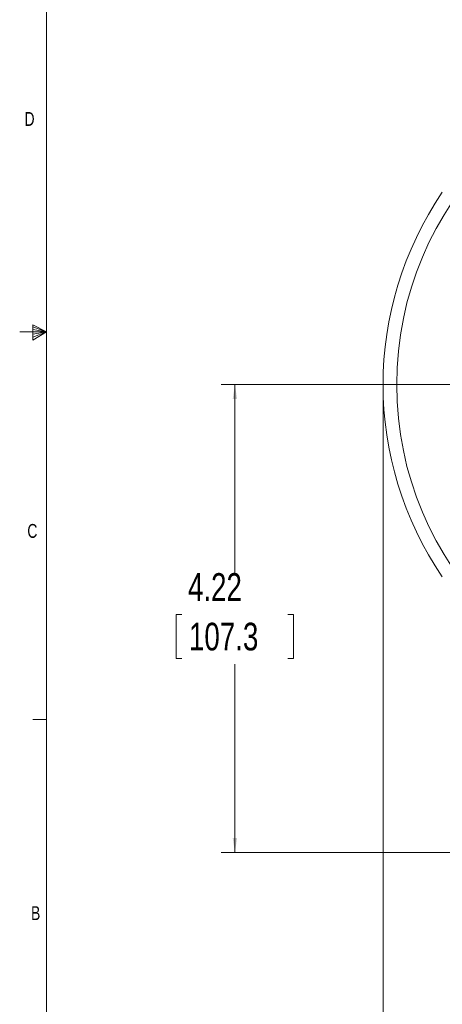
# Model space of a CAD drawing. Header units: inches. Extents: x 0.3 to 33.9, y 0.2 to 21.7.
# Tile 2 of 29: x 0.3 to 4.1, y 4.8 to 13.7. Entities that reach past the tile are written whole.
import ezdxf

# ---------------------------------------------------------------- set-up
doc = ezdxf.new("R2010")
doc.units = ezdxf.units.IN
doc.header["$MEASUREMENT"] = 0
doc.header["$PDSIZE"] = -1
doc.layers.add('SLD-0', color=7, linetype='Continuous', lineweight=15)
doc.styles.add('SLDTEXTSTYLE0', font='TXT', dxfattribs={"width": 0.75})
doc.dimstyles.new('SLDDIMSTYLE0', dxfattribs={"dimtxt": 0.25, "dimasz": 0.13, "dimexe": 0, "dimexo": 0.0625, "dimgap": 0.0625, "dimtad": 0, "dimtih": 1, "dimtoh": 1, "dimdec": 4, "dimrnd": 1e-09, "dimzin": 12, "dimdsep": 46, "dimtxsty": 'SLDTEXTSTYLE0', "dimsah": 1, "dimcen": 0.09, "dimadec": 0, "dimazin": 3, "dimtfac": 1, "dimtdec": 4, "dimtofl": 0, "dimtmove": 0, "dimatfit": 3, "dimfxl": 1, "dimfrac": 2, "dimtolj": 1, "dimtzin": 12, "dimarcsym": 0})

# ---------------------------------------------------------------- blocks, each defined once
blk = doc.blocks.new('*D12')
at = {"layer": 'SLD-0'}
for p, q in [((3.5638, 10.3853), (3.5638, 2.0898)), ((7.8938, 6.3962), (7.8938, 2.0898)), ((5.2497, 2.2516), (5.1989, 2.2516)), ((5.1989, 2.2516), (5.1989, 1.8547)), ((6.2079, 2.2516), (6.2587, 2.2516)), ((6.2587, 2.2516), (6.2587, 1.8547)), ((3.5638, 2.2148), (5.1101, 2.2148)), ((7.8938, 2.2148), (6.3474, 2.2148)), ((5.1989, 1.8547), (5.2497, 1.8547)), ((6.2587, 1.8547), (6.2079, 1.8547))]:
    blk.add_line(p, q, dxfattribs=at)
for points in [[(3.5638, 2.2148), (3.6938, 2.1948), (3.6938, 2.2348)], [(7.8938, 2.2148), (7.7638, 2.2348), (7.7638, 2.1948)]]:
    blk.add_solid(points, dxfattribs=at)
at = {"layer": 'SLD-0', "char_height": 0.25, "attachment_point": 1, "style": 'SLDTEXTSTYLE0'}
for s, insert in [('4.33', (5.3039, 2.6247, 0.0039)), ('110.0', (5.3131, 2.177, 0.0039))]:
    blk.add_mtext(s, dxfattribs=dict(at, insert=insert))
blk = doc.blocks.new('*D17')
at = {"layer": 'SLD-0'}
for p, q in [((5.58, 10.4353), (2.1002, 10.4353)), ((2.2252, 10.4353), (2.2252, 8.7339)), ((1.7461, 8.3598), (1.6953, 8.3598)), ((1.6953, 8.3598), (1.6953, 7.963)), ((2.7043, 8.3598), (2.7551, 8.3598)), ((2.7551, 8.3598), (2.7551, 7.963)), ((1.6953, 7.963), (1.7461, 7.963)), ((2.7551, 7.963), (2.7043, 7.963)), ((2.2252, 6.2107), (2.2252, 7.9122)), ((4.7846, 6.2107), (2.1002, 6.2107))]:
    blk.add_line(p, q, dxfattribs=at)
for points in [[(2.2252, 10.4353), (2.2052, 10.3053), (2.2452, 10.3053)], [(2.2252, 6.2107), (2.2452, 6.3407), (2.2052, 6.3407)]]:
    blk.add_solid(points, dxfattribs=at)
at = {"layer": 'SLD-0', "char_height": 0.25, "attachment_point": 1, "style": 'SLDTEXTSTYLE0'}
for s, insert in [('4.22', (1.8004, 8.7329, -0.972)), ('107.3', (1.8096, 8.2852, -0.972))]:
    blk.add_mtext(s, dxfattribs=dict(at, insert=insert))

msp = doc.modelspace()

# ---------------------------------------------------------------- linework, layer by layer
at = {"color": 7, "linetype": 'Continuous', "lineweight": 15}
msp.add_circle((6.64377, 10.43532), 2.95632, dxfattribs=at)
msp.add_arc((6.64377, 10.43532), 3.08, 145.683879, 214.316121, dxfattribs=at)
at = {"layer": 'SLD-0'}
for p, q in [((0.52288, 21.4106), (0.52288, 0.4106)), ((0.39889, 10.97614), (0.39889, 10.83733)), ((0.52288, 10.9106), (0.39889, 10.97614)), ((0.39889, 10.95768), (0.52288, 10.9106)), ((0.52288, 10.9106), (0.27984, 10.9106)), ((0.39889, 10.93372), (0.52288, 10.9106)), ((0.39889, 10.83733), (0.52288, 10.9106)), ((0.39889, 10.86464), (0.52288, 10.9106)), ((0.39889, 10.89135), (0.52288, 10.9106)), ((0.52288, 7.4106), (0.39788, 7.4106))]:
    msp.add_line(p, q, dxfattribs=at)
msp.add_point((3.56377, 10.43532), dxfattribs=at)

# ---------------------------------------------------------------- texts
at = {"color": 7, "linetype": 'Continuous', "lineweight": 0, "char_height": 0.125, "attachment_point": 1, "style": 'SLDTEXTSTYLE0'}
for s, insert in [('D', (0.32371, 12.8964)), ('C', (0.34916, 9.17666)), ('B', (0.38256, 5.72586))]:
    msp.add_mtext(s, dxfattribs=dict(at, insert=insert))

# ---------------------------------------------------------------- dimensions: what is measured, and where the dimension line sits
at = {"layer": 'SLD-0'}
dim = msp.add_linear_dim(base=(2.22519, 6.21072), p1=(5.63002, 10.43532), p2=(4.83457, 6.21072), angle=90, dimstyle='SLDDIMSTYLE0', dxfattribs=at)
dim.commit()
dim.dimension.update_dxf_attribs({"geometry": '*D17', "text_midpoint": (2.22519, 8.32302), "dimtype": 160})
dim = msp.add_linear_dim(base=(7.89377, 2.21482), p1=(3.56377, 10.43532), p2=(7.89377, 6.44622), dimstyle='SLDDIMSTYLE0', dxfattribs=at)
dim.commit()
dim.dimension.update_dxf_attribs({"geometry": '*D12', "text_midpoint": (5.72877, 2.21482), "dimtype": 160})

doc.saveas('drawing.dxf')
